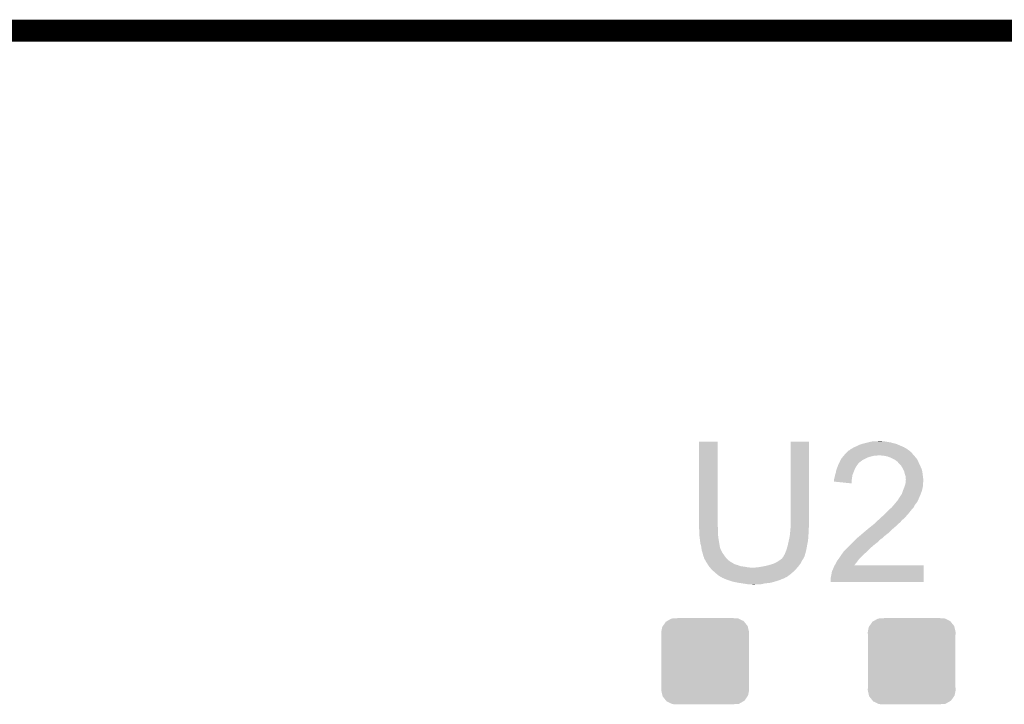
# Model space of a CAD drawing. Extents: x -1.3 to 24.2, y -3.9 to 39.2.
# Tile 22 of 27: x 5.9 to 12.8, y 34.4 to 39.2. Entities that reach past the tile are written whole.
import ezdxf

# ---------------------------------------------------------------- set-up
doc = ezdxf.new("R2010")
doc.units = 0
doc.layers.get('0').update_dxf_attribs({"linetype": 'CONTINUOUS'})
for name, color, linetype in [('PROXIMITY_23_CLICK_V100_GKO', 5, 'CONTINUOUS'), ('PROXIMITY_23_CLICK_V100_GTO', 14, 'CONTINUOUS'), ('PROXIMITY_23_CLICK_V100_GTS', 12, 'CONTINUOUS')]:
    doc.layers.add(name, color=color, linetype=linetype)

# ---------------------------------------------------------------- blocks, each defined once
blk = doc.blocks.new('CUSTOM_64')
for points in [[(-0.294354, 0.244388), (-0.27359, 0.274568), (0.296036, 0.244388), (0.271806, 0.274568)], [(-0.27359, 0.274568), (-0.265142, 0.279374), (0.271806, 0.274568), (0.267946, 0.279374)], [(-0.265142, 0.279374), (-0.234592, 0.29675), (0.267946, 0.279374), (0.231348, 0.29675)], [(-0.234592, 0.29675), (-0.206468, 0.298616), (0.231348, 0.29675), (0.227416, 0.298616)], [(-0.206468, 0.298616), (-0.189826, 0.29972), (0.227416, 0.298616), (0.189826, 0.29972)], [(-0.30607, 0.20066), (-0.29902, 0.237604), (0.30607, 0.20066), (0.297594, 0.237604)], [(-0.29902, 0.237604), (-0.294354, 0.244388), (0.297594, 0.237604), (0.296036, 0.244388)], [(-0.30482, 0.185004), (-0.30607, 0.20066), (0.3048, 0.185004), (0.30607, 0.20066)], [(-0.3048, 0.184746), (-0.30482, 0.185004), (0.3048, 0.184746), (0.3048, 0.185004)], [(-0.3048, -0.185004), (-0.3048, 0.184746), (0.3048, -0.185004), (0.3048, 0.184746)], [(-0.30607, -0.20066), (-0.3048, -0.185004), (0.30607, -0.20066), (0.3048, -0.185004)], [(-0.297594, -0.2376), (-0.30607, -0.20066), (0.29902, -0.2376), (0.30607, -0.20066)], [(-0.296038, -0.244388), (-0.297594, -0.2376), (0.29435, -0.244388), (0.29902, -0.2376)], [(-0.27181, -0.274564), (-0.296038, -0.244388), (0.273592, -0.274564), (0.29435, -0.244388)], [(-0.26795, -0.279374), (-0.27181, -0.274564), (0.265136, -0.279374), (0.273592, -0.274564)], [(-0.231356, -0.29675), (-0.26795, -0.279374), (0.234594, -0.29675), (0.265136, -0.279374)], [(-0.227422, -0.298618), (-0.231356, -0.29675), (0.206436, -0.298618), (0.234594, -0.29675)], [(-0.189826, -0.29972), (-0.227422, -0.298618), (0.189826, -0.29972), (0.206436, -0.298618)]]:
    blk.add_solid(points)

msp = doc.modelspace()

# ---------------------------------------------------------------- linework, layer by layer
at = {"layer": 'PROXIMITY_23_CLICK_V100_GKO', "const_width": 0.1524}
msp.add_lwpolyline([(4.064, 39.116), (18.796, 39.116)], dxfattribs=at)
at = {"layer": 'PROXIMITY_23_CLICK_V100_GTO'}
for points in [[(10.668, 35.671758), (10.66802, 36.255938), (10.79754, 35.671758), (10.79754, 36.255938)], [(10.66802, 36.255938), (10.668022, 36.25596), (10.79754, 36.255938), (10.668022, 36.25596)], [(11.30554, 35.69208), (11.30556, 36.255938), (11.43508, 35.69208), (11.43508, 36.255938)], [(11.30556, 36.255938), (11.305562, 36.25596), (11.43508, 36.255938), (11.305562, 36.25596)], [(11.84148, 36.25088), (11.85164, 36.25342), (12.00404, 36.25088), (11.988802, 36.25342)], [(11.85164, 36.25342), (11.874502, 36.2585), (11.988802, 36.25342), (11.958322, 36.2585)], [(11.8999, 36.2585), (11.922762, 36.26104), (11.948162, 36.2585), (11.938002, 36.26104)], [(11.696702, 36.182302), (11.709404, 36.195), (12.146278, 36.182302), (12.13104, 36.195)], [(11.709404, 36.195), (11.717022, 36.197544), (12.13104, 36.195), (12.12748, 36.197544)], [(11.717022, 36.197544), (11.724644, 36.205162), (12.12748, 36.197544), (12.116816, 36.205162)], [(11.724644, 36.205162), (11.729718, 36.2077), (12.116816, 36.205162), (12.113262, 36.2077)], [(11.729718, 36.2077), (11.734798, 36.21024), (12.113262, 36.2077), (12.108818, 36.21024)], [(11.734798, 36.21024), (11.747498, 36.21786), (12.108818, 36.21024), (12.095482, 36.21786)], [(11.747498, 36.21786), (11.7602, 36.22294), (12.095482, 36.21786), (12.08363, 36.22294)], [(11.7602, 36.22294), (11.77544, 36.23056), (12.08363, 36.22294), (12.06585, 36.23056)], [(11.77544, 36.23056), (11.79322, 36.238182), (12.06585, 36.23056), (12.048064, 36.238182)], [(11.79322, 36.238182), (11.802106, 36.24072), (12.048064, 36.238182), (12.042142, 36.24072)], [(11.802106, 36.24072), (11.811, 36.24326), (12.042142, 36.24072), (12.032618, 36.24326)], [(11.811, 36.24326), (11.84148, 36.25088), (12.032618, 36.24326), (12.00404, 36.25088)], [(11.643946, 36.108638), (11.65098, 36.123878), (11.78052, 36.108638), (11.800112, 36.123878)], [(11.65098, 36.123878), (11.652432, 36.12642), (11.800112, 36.123878), (11.803382, 36.12642)], [(11.652432, 36.12642), (11.659688, 36.13912), (11.803382, 36.12642), (11.82624, 36.13912)], [(11.659688, 36.13912), (11.66114, 36.141658), (11.82624, 36.13912), (11.83195, 36.141658)], [(11.66114, 36.141658), (11.66749, 36.14928), (11.83195, 36.141658), (11.849098, 36.14928)], [(11.66749, 36.14928), (11.675956, 36.15944), (11.849098, 36.14928), (11.889738, 36.15944)], [(11.675956, 36.15944), (11.678072, 36.161978), (11.907516, 36.15944), (11.912596, 36.161978)], [(11.678072, 36.16198), (11.686538, 36.172138), (12.16406, 36.16198), (12.153904, 36.172138)], [(11.678072, 36.161978), (11.678072, 36.16198), (11.912596, 36.161978), (11.920222, 36.16198)], [(11.686538, 36.172138), (11.694144, 36.179744), (12.153904, 36.172138), (12.151364, 36.179744)], [(11.694144, 36.179744), (11.69416, 36.17976), (12.151364, 36.179744), (12.148826, 36.17976)], [(11.69416, 36.17976), (11.696702, 36.182302), (12.148826, 36.17976), (12.146278, 36.182302)], [(11.950702, 36.15944), (11.920222, 36.16198), (12.1666, 36.15944), (12.16406, 36.16198)], [(11.950714, 36.159438), (11.950702, 36.15944), (12.1666, 36.159438), (12.1666, 36.15944)], [(11.978638, 36.15436), (11.950714, 36.159438), (12.170412, 36.15436), (12.1666, 36.159438)], [(11.992186, 36.14928), (11.978638, 36.15436), (12.174222, 36.14928), (12.170412, 36.15436)], [(11.99896, 36.14674), (11.992186, 36.14928), (12.176762, 36.14674), (12.174222, 36.14928)], [(12.009124, 36.141658), (11.99896, 36.14674), (12.181842, 36.141658), (12.176762, 36.14674)], [(12.034518, 36.12896), (12.009124, 36.141658), (12.18946, 36.12896), (12.181842, 36.141658)], [(12.034522, 36.128958), (12.034518, 36.12896), (12.18946, 36.128958), (12.18946, 36.12896)], [(12.04468, 36.12134), (12.034522, 36.128958), (12.192924, 36.12134), (12.18946, 36.128958)], [(12.052296, 36.11626), (12.04468, 36.12134), (12.195234, 36.11626), (12.192924, 36.12134)], [(12.054838, 36.111184), (12.052296, 36.11626), (12.19754, 36.111184), (12.195234, 36.11626)], [(11.6205, 36.04006), (11.622618, 36.05276), (11.74242, 36.04006), (11.7475, 36.05276)], [(11.622618, 36.05276), (11.623042, 36.0553), (11.7475, 36.05276), (11.748588, 36.0553)], [(11.623042, 36.0553), (11.628484, 36.07054), (11.748588, 36.0553), (11.75512, 36.07054)], [(11.628484, 36.07054), (11.634832, 36.088318), (11.75512, 36.07054), (11.765278, 36.088318)], [(11.634832, 36.088318), (11.63574, 36.090858), (11.765278, 36.088318), (11.767182, 36.090858)], [(11.63574, 36.090858), (11.639256, 36.09848), (11.767182, 36.090858), (11.7729, 36.09848)], [(11.639256, 36.09848), (11.642774, 36.1061), (11.7729, 36.09848), (11.77798, 36.1061)], [(11.642774, 36.1061), (11.643946, 36.108638), (11.77798, 36.1061), (11.78052, 36.108638)], [(12.065002, 36.10102), (12.054838, 36.111184), (12.20216, 36.10102), (12.19754, 36.111184)], [(12.072618, 36.093402), (12.065002, 36.10102), (12.205678, 36.093402), (12.20216, 36.10102)], [(12.08532, 36.073078), (12.072618, 36.093402), (12.21506, 36.073078), (12.205678, 36.093402)], [(12.08786, 36.068), (12.08532, 36.073078), (12.217402, 36.068), (12.21506, 36.073078)], [(12.09548, 36.052762), (12.08786, 36.068), (12.221754, 36.052762), (12.217402, 36.068)], [(12.096118, 36.050218), (12.09548, 36.052762), (12.22248, 36.050218), (12.221754, 36.052762)], [(12.100562, 36.03244), (12.096118, 36.050218), (12.224704, 36.03244), (12.22248, 36.050218)], [(11.6078, 35.991802), (11.60907, 35.996882), (11.731832, 35.991802), (11.73226, 35.996882)], [(11.6078, 35.97912), (11.6078, 35.991802), (11.730766, 35.97912), (11.731832, 35.991802)], [(11.729698, 35.966402), (11.6078, 35.97912), (11.729698, 35.966402), (11.730766, 35.97912)], [(11.60907, 35.996882), (11.61288, 36.01212), (11.73226, 35.996882), (11.7348, 36.01212)], [(11.61288, 36.01212), (11.615422, 36.02482), (11.7348, 36.01212), (11.736916, 36.02482)], [(11.615422, 36.02482), (11.616266, 36.027358), (11.736916, 36.02482), (11.73734, 36.027358)], [(11.616266, 36.027358), (11.6205, 36.04006), (11.73734, 36.027358), (11.74242, 36.04006)], [(12.105638, 36.017202), (12.100562, 36.03244), (12.226608, 36.017202), (12.224704, 36.03244)], [(12.10564, 36.004502), (12.105638, 36.017202), (12.228196, 36.004502), (12.226608, 36.017202)], [(12.10818, 35.994342), (12.10564, 36.004502), (12.229466, 35.994342), (12.228196, 36.004502)], [(12.105892, 35.968938), (12.106908, 35.979098), (12.22756, 35.968938), (12.2301, 35.979098)], [(12.106908, 35.979098), (12.107924, 35.989258), (12.2301, 35.979098), (12.2301, 35.989258)], [(12.107924, 35.989258), (12.10818, 35.991798), (12.2301, 35.989258), (12.229784, 35.991798)], [(12.10818, 35.991798), (12.10818, 35.994342), (12.229784, 35.991798), (12.229466, 35.994342)], [(12.08024, 35.892742), (12.087858, 35.915598), (12.211364, 35.892742), (12.219938, 35.915598)], [(12.087858, 35.915598), (12.08786, 35.9156), (12.219938, 35.915598), (12.219938, 35.9156)], [(12.08786, 35.9156), (12.095988, 35.93592), (12.219938, 35.9156), (12.22502, 35.93592)], [(12.095988, 35.93592), (12.09802, 35.940998), (12.22502, 35.93592), (12.225744, 35.940998)], [(12.09802, 35.940998), (12.10183, 35.9537), (12.225744, 35.940998), (12.22756, 35.9537)], [(12.10183, 35.9537), (12.10564, 35.966402), (12.22756, 35.9537), (12.22756, 35.966402)], [(12.10564, 35.966402), (12.105892, 35.968938), (12.22756, 35.966402), (12.22756, 35.968938)], [(12.04129, 35.836862), (12.04976, 35.847026), (12.18692, 35.836862), (12.192002, 35.847026)], [(12.04976, 35.847026), (12.049782, 35.84956), (12.192002, 35.847026), (12.193268, 35.84956)], [(12.049782, 35.84956), (12.052306, 35.849574), (12.193268, 35.84956), (12.193276, 35.849574)], [(12.052306, 35.849574), (12.053568, 35.8521), (12.193276, 35.849574), (12.19454, 35.8521)], [(12.053568, 35.8521), (12.057382, 35.859722), (12.19454, 35.8521), (12.197588, 35.859722)], [(12.057382, 35.859722), (12.060766, 35.8648), (12.197588, 35.859722), (12.19962, 35.8648)], [(12.060766, 35.8648), (12.065844, 35.872416), (12.19962, 35.8648), (12.20216, 35.872416)], [(12.065844, 35.872416), (12.06754, 35.87496), (12.20216, 35.872416), (12.204696, 35.87496)], [(12.06754, 35.87496), (12.08024, 35.892742), (12.204696, 35.87496), (12.211364, 35.892742)], [(11.96086, 35.75304), (11.98626, 35.77844), (12.12342, 35.75304), (12.14374, 35.77844)], [(11.98626, 35.77844), (11.99134, 35.78352), (12.14374, 35.77844), (12.148184, 35.78352)], [(11.99134, 35.78352), (12.009122, 35.79876), (12.148184, 35.78352), (12.16152, 35.79876)], [(12.009122, 35.79876), (12.02436, 35.81654), (12.16152, 35.79876), (12.171396, 35.81654)], [(12.02436, 35.81654), (12.02859, 35.821618), (12.171396, 35.81654), (12.174218, 35.821618)], [(12.02859, 35.821618), (12.04129, 35.836862), (12.174218, 35.821618), (12.18692, 35.836862)], [(11.90244, 35.6997), (11.91429, 35.709858), (12.07211, 35.6997), (12.080238, 35.709858)], [(11.91429, 35.709858), (11.92022, 35.71494), (12.080238, 35.709858), (12.08659, 35.71494)], [(11.92022, 35.71494), (11.925688, 35.720018), (12.08659, 35.71494), (12.092938, 35.720018)], [(11.925688, 35.720018), (11.9421, 35.735258), (12.092938, 35.720018), (12.108178, 35.735258)], [(11.9421, 35.735258), (11.950308, 35.74288), (12.108178, 35.735258), (12.11326, 35.74288)], [(11.950308, 35.74288), (11.95578, 35.74796), (12.11326, 35.74288), (12.11834, 35.74796)], [(11.95578, 35.74796), (11.96086, 35.75304), (12.11834, 35.74796), (12.12342, 35.75304)], [(10.668, 35.664138), (10.668, 35.671758), (10.799446, 35.664138), (10.79754, 35.671758)], [(10.668232, 35.661598), (10.668, 35.664138), (10.80008, 35.661598), (10.799446, 35.664138)], [(10.67054, 35.6362), (10.668232, 35.661598), (10.80008, 35.6362), (10.80008, 35.661598)], [(11.303, 35.62858), (11.305328, 35.656518), (11.43254, 35.62858), (11.43254, 35.656518)], [(11.305328, 35.656518), (11.30554, 35.659058), (11.43254, 35.656518), (11.433048, 35.659058)], [(11.30554, 35.669218), (11.30554, 35.69208), (11.43508, 35.669218), (11.43508, 35.69208)], [(11.30554, 35.659058), (11.30554, 35.669218), (11.433048, 35.659058), (11.43508, 35.669218)], [(11.810154, 35.62096), (11.833866, 35.64128), (11.986258, 35.62096), (12.006578, 35.64128)], [(11.833866, 35.64128), (11.834712, 35.641282), (12.006578, 35.64128), (12.00658, 35.641282)], [(11.834712, 35.641282), (11.836406, 35.641286), (12.00658, 35.641282), (12.006584, 35.641286)], [(11.836406, 35.641286), (11.849102, 35.65398), (12.006584, 35.641286), (12.021394, 35.65398)], [(11.849102, 35.65398), (11.85926, 35.6616), (12.021394, 35.65398), (12.030284, 35.6616)], [(11.85926, 35.6616), (11.87196, 35.67176), (12.030284, 35.6616), (12.04214, 35.67176)], [(11.87196, 35.67176), (11.887198, 35.684458), (12.04214, 35.67176), (12.054838, 35.684458)], [(11.887198, 35.684458), (11.887202, 35.684462), (12.054838, 35.684458), (12.054842, 35.684462)], [(11.887202, 35.684462), (11.899898, 35.697158), (12.054842, 35.684462), (12.070078, 35.697158)], [(11.899898, 35.697158), (11.90244, 35.6997), (12.070078, 35.697158), (12.07211, 35.6997)], [(10.67054, 35.62096), (10.67054, 35.6362), (10.80008, 35.62096), (10.80008, 35.6362)], [(10.67054, 35.610802), (10.67054, 35.62096), (10.800928, 35.610802), (10.80008, 35.62096)], [(10.672798, 35.59048), (10.67054, 35.610802), (10.80262, 35.59048), (10.800928, 35.610802)], [(10.67308, 35.58794), (10.672798, 35.59048), (10.803044, 35.58794), (10.80262, 35.59048)], [(10.67816, 35.547302), (10.67308, 35.58794), (10.809818, 35.547302), (10.803044, 35.58794)], [(11.28522, 35.532058), (11.293686, 35.570158), (11.420314, 35.532058), (11.42746, 35.570158)], [(11.293686, 35.570158), (11.29538, 35.57778), (11.42746, 35.570158), (11.427968, 35.57778)], [(11.29538, 35.57778), (11.30046, 35.603178), (11.427968, 35.57778), (11.42966, 35.603178)], [(11.30046, 35.603178), (11.300968, 35.608262), (11.42966, 35.603178), (11.43, 35.608262)], [(11.300968, 35.608262), (11.30249, 35.623498), (11.43, 35.608262), (11.43254, 35.623498)], [(11.30249, 35.623498), (11.303, 35.62858), (11.43254, 35.623498), (11.43254, 35.62858)], [(11.742418, 35.559998), (11.752578, 35.570158), (11.915138, 35.559998), (11.922758, 35.570158)], [(11.752578, 35.570158), (11.75766, 35.57524), (11.922758, 35.570158), (11.93038, 35.57524)], [(11.75766, 35.57524), (11.762738, 35.580318), (11.93038, 35.57524), (11.93546, 35.580318)], [(11.762738, 35.580318), (11.765278, 35.582858), (11.93546, 35.580318), (11.940536, 35.582858)], [(11.765278, 35.582858), (11.76528, 35.58286), (11.940536, 35.582858), (11.940538, 35.58286)], [(11.76528, 35.58286), (11.789294, 35.60318), (11.940538, 35.58286), (11.9634, 35.60318)], [(11.789294, 35.60318), (11.7983, 35.6108), (11.9634, 35.60318), (11.973196, 35.6108)], [(11.7983, 35.6108), (11.810154, 35.62096), (11.973196, 35.6108), (11.986258, 35.62096)], [(10.68324, 35.529522), (10.67816, 35.547302), (10.81278, 35.529522), (10.809818, 35.547302)], [(10.683242, 35.52952), (10.68324, 35.529522), (10.81278, 35.52952), (10.81278, 35.529522)], [(10.685056, 35.516818), (10.683242, 35.52952), (10.815322, 35.516818), (10.81278, 35.52952)], [(10.68578, 35.51174), (10.685056, 35.516818), (10.817356, 35.51174), (10.815322, 35.516818)], [(10.687052, 35.50412), (10.68578, 35.51174), (10.820404, 35.50412), (10.817356, 35.51174)], [(10.687476, 35.501576), (10.687052, 35.50412), (10.82294, 35.501576), (10.820404, 35.50412)], [(10.68832, 35.496502), (10.687476, 35.501576), (10.824634, 35.496502), (10.82294, 35.501576)], [(11.27506, 35.499038), (11.28014, 35.51428), (11.413742, 35.499038), (11.416792, 35.51428)], [(11.28014, 35.51428), (11.284494, 35.52952), (11.416792, 35.51428), (11.41984, 35.52952)], [(11.284494, 35.52952), (11.28522, 35.532058), (11.41984, 35.52952), (11.420314, 35.532058)], [(11.676382, 35.493962), (11.6967, 35.51428), (11.838942, 35.493962), (11.85926, 35.51428)], [(11.6967, 35.51428), (11.71702, 35.5346), (11.85926, 35.51428), (11.88212, 35.5346)], [(11.71702, 35.5346), (11.7348, 35.55238), (11.88212, 35.5346), (11.90498, 35.55238)], [(11.7348, 35.55238), (11.742418, 35.559998), (11.90498, 35.55238), (11.915138, 35.559998)], [(10.689338, 35.49396), (10.68832, 35.496502), (10.82548, 35.49396), (10.824634, 35.496502)], [(10.693398, 35.483802), (10.689338, 35.49396), (10.83056, 35.483802), (10.82548, 35.49396)], [(10.6934, 35.4838), (10.693398, 35.483802), (10.83056, 35.4838), (10.83056, 35.483802)], [(10.69594, 35.471102), (10.6934, 35.4838), (10.84072, 35.471102), (10.83056, 35.4838)], [(10.695942, 35.4711), (10.69594, 35.471102), (10.84072, 35.4711), (10.84072, 35.471102)], [(10.70102, 35.455862), (10.695942, 35.4711), (10.85088, 35.455862), (10.84072, 35.4711)], [(10.701022, 35.45586), (10.70102, 35.455862), (10.85088, 35.45586), (10.85088, 35.455862)], [(10.703558, 35.450784), (10.701022, 35.45586), (10.85511, 35.450784), (10.85088, 35.45586)], [(10.70356, 35.445704), (10.703558, 35.450784), (10.859344, 35.445704), (10.85511, 35.450784)], [(10.706528, 35.440618), (10.70356, 35.445704), (10.86358, 35.440618), (10.859344, 35.445704)], [(10.715416, 35.42538), (10.706528, 35.440618), (10.881362, 35.42538), (10.86358, 35.440618)], [(11.224256, 35.427918), (11.23188, 35.433), (11.38428, 35.427918), (11.387666, 35.433)], [(11.23188, 35.433), (11.244576, 35.443158), (11.387666, 35.433), (11.394438, 35.443158)], [(11.244576, 35.443158), (11.24458, 35.44316), (11.394438, 35.443158), (11.394438, 35.44316)], [(11.24458, 35.44316), (11.247122, 35.445704), (11.394438, 35.44316), (11.39571, 35.445704)], [(11.247122, 35.445704), (11.249662, 35.45078), (11.39571, 35.445704), (11.398248, 35.45078)], [(11.249662, 35.45078), (11.252196, 35.453316), (11.398248, 35.45078), (11.399518, 35.453316)], [(11.252196, 35.453316), (11.254736, 35.455858), (11.399518, 35.453316), (11.402056, 35.455858)], [(11.254736, 35.455858), (11.254742, 35.455864), (11.402056, 35.455858), (11.402056, 35.455864)], [(11.254742, 35.455864), (11.259822, 35.466022), (11.402056, 35.455864), (11.40496, 35.466022)], [(11.259822, 35.466022), (11.2649, 35.47364), (11.40496, 35.466022), (11.407138, 35.47364)], [(11.2649, 35.47364), (11.272012, 35.49142), (11.407138, 35.47364), (11.41222, 35.49142)], [(11.272012, 35.49142), (11.27506, 35.499038), (11.41222, 35.49142), (11.413742, 35.499038)], [(11.628122, 35.42538), (11.639548, 35.440618), (11.77163, 35.42538), (11.78306, 35.440618)], [(11.639548, 35.440618), (11.64336, 35.4457), (11.78306, 35.440618), (11.78814, 35.4457)], [(11.64336, 35.4457), (11.6586, 35.46856), (11.78814, 35.4457), (11.810998, 35.46856)], [(11.6586, 35.46856), (11.662156, 35.473642), (11.810998, 35.46856), (11.81608, 35.473642)], [(11.662156, 35.473642), (11.674602, 35.49142), (11.81608, 35.473642), (11.8364, 35.49142)], [(11.674602, 35.49142), (11.676382, 35.493962), (11.8364, 35.49142), (11.838942, 35.493962)], [(10.72134, 35.41522), (10.715416, 35.42538), (10.89762, 35.41522), (10.881362, 35.42538)], [(10.722958, 35.41268), (10.72134, 35.41522), (10.901684, 35.41268), (10.89762, 35.41522)], [(10.722962, 35.412674), (10.722958, 35.41268), (10.904226, 35.412674), (10.901684, 35.41268)], [(10.72619, 35.4076), (10.722962, 35.412674), (10.909304, 35.4076), (10.904226, 35.412674)], [(10.729424, 35.402518), (10.72619, 35.4076), (10.922, 35.402518), (10.909304, 35.4076)], [(10.732656, 35.39744), (10.729424, 35.402518), (10.93978, 35.39744), (10.922, 35.402518)], [(10.737506, 35.38982), (10.732656, 35.39744), (10.960102, 35.38982), (10.93978, 35.39744)], [(10.73912, 35.387282), (10.737506, 35.38982), (10.985482, 35.387282), (10.960102, 35.38982)], [(10.739122, 35.38728), (10.73912, 35.387282), (10.9855, 35.38728), (10.985482, 35.387282)], [(10.743638, 35.3822), (10.739122, 35.38728), (11.0109, 35.3822), (10.9855, 35.38728)], [(10.745896, 35.37966), (10.743638, 35.3822), (11.041378, 35.37966), (11.0109, 35.3822)], [(10.75944, 35.36442), (10.745896, 35.37966), (11.338276, 35.36442), (11.351824, 35.37966)], [(10.762344, 35.36188), (10.75944, 35.36442), (11.33602, 35.36188), (11.338276, 35.36442)], [(11.041378, 35.37966), (11.056622, 35.379662), (11.351824, 35.37966), (11.351826, 35.379662)], [(11.056622, 35.379662), (11.064244, 35.3822), (11.351826, 35.379662), (11.354082, 35.3822)], [(11.076942, 35.3822), (11.08964, 35.38474), (11.354082, 35.3822), (11.35634, 35.38474)], [(11.08964, 35.38474), (11.12012, 35.38982), (11.35634, 35.38474), (11.36029, 35.38982)], [(11.12012, 35.38982), (11.153138, 35.39744), (11.36029, 35.38982), (11.366216, 35.39744)], [(11.153138, 35.39744), (11.18616, 35.4076), (11.366216, 35.39744), (11.374118, 35.4076)], [(11.18616, 35.4076), (11.216642, 35.422842), (11.374118, 35.4076), (11.38174, 35.422842)], [(11.216642, 35.422842), (11.224256, 35.427918), (11.38174, 35.422842), (11.38428, 35.427918)], [(11.592562, 35.349182), (11.597644, 35.364422), (12.23263, 35.349182), (12.232632, 35.364422)], [(11.597644, 35.364422), (11.60018, 35.366964), (12.232632, 35.364422), (12.232634, 35.366964)], [(11.60018, 35.366964), (11.60272, 35.37458), (12.232634, 35.366964), (12.232634, 35.37458)], [(11.60272, 35.37458), (11.6078, 35.387282), (12.232634, 35.37458), (12.232638, 35.387282)], [(11.6078, 35.387282), (11.613592, 35.397418), (12.232638, 35.387282), (12.23264, 35.397418)], [(11.613592, 35.397418), (11.613604, 35.39744), (12.23264, 35.397418), (11.750084, 35.39744)], [(11.613604, 35.39744), (11.61796, 35.40506), (11.750084, 35.39744), (11.755996, 35.40506)], [(11.61796, 35.40506), (11.62558, 35.4203), (11.755996, 35.40506), (11.76782, 35.4203)], [(11.62558, 35.4203), (11.628122, 35.42538), (11.76782, 35.4203), (11.77163, 35.42538)], [(10.788466, 35.339022), (10.762344, 35.36188), (11.310622, 35.339022), (11.33602, 35.36188)], [(10.800078, 35.32886), (10.788466, 35.339022), (11.29707, 35.32886), (11.310622, 35.339022)], [(10.815318, 35.318702), (10.800078, 35.32886), (11.283524, 35.318702), (11.29707, 35.32886)], [(10.820402, 35.31616), (10.815318, 35.318702), (11.280136, 35.31616), (11.283524, 35.318702)], [(10.820414, 35.316154), (10.820402, 35.31616), (11.277594, 35.316154), (11.280136, 35.31616)], [(10.825476, 35.313622), (10.820414, 35.316154), (11.275056, 35.313622), (11.277594, 35.316154)], [(10.82548, 35.31362), (10.825476, 35.313622), (11.275054, 35.31362), (11.275056, 35.313622)], [(10.825484, 35.313616), (10.82548, 35.31362), (11.272514, 35.313616), (11.275054, 35.31362)], [(10.82802, 35.311082), (10.825484, 35.313616), (11.268712, 35.311082), (11.272514, 35.313616)], [(10.833952, 35.30854), (10.82802, 35.311082), (11.264898, 35.30854), (11.268712, 35.311082)], [(10.845808, 35.303458), (10.833952, 35.30854), (11.254738, 35.303458), (11.264898, 35.30854)], [(10.85173, 35.30092), (10.845808, 35.303458), (11.244578, 35.30092), (11.254738, 35.303458)], [(10.863582, 35.29584), (10.85173, 35.30092), (11.234418, 35.29584), (11.244578, 35.30092)], [(10.894066, 35.28568), (10.863582, 35.29584), (11.20394, 35.28568), (11.234418, 35.29584)], [(11.58494, 35.308542), (11.59002, 35.33394), (12.232622, 35.308542), (12.232628, 35.33394)], [(11.58494, 35.280622), (11.58494, 35.308542), (12.232618, 35.280622), (12.232622, 35.308542)], [(11.59002, 35.33394), (11.592562, 35.349182), (12.232628, 35.33394), (12.23263, 35.349182)], [(10.90168, 35.283142), (10.894066, 35.28568), (11.195056, 35.283142), (11.20394, 35.28568)], [(10.93978, 35.27552), (10.90168, 35.283142), (11.168378, 35.27552), (11.195056, 35.283142)], [(10.95629, 35.27298), (10.93978, 35.27552), (11.14806, 35.27298), (11.168378, 35.27552)], [(10.9728, 35.27044), (10.95629, 35.27298), (11.1252, 35.27044), (11.14806, 35.27298)], [(10.99058, 35.2679), (10.9728, 35.27044), (11.11377, 35.2679), (11.1252, 35.27044)], [(11.005818, 35.26536), (10.99058, 35.2679), (11.10234, 35.26536), (11.11377, 35.2679)], [(11.041378, 35.26282), (11.031218, 35.26536), (11.054082, 35.26282), (11.10234, 35.26536)], [(12.232618, 35.2806), (11.58494, 35.280622), (12.232618, 35.2806), (12.232618, 35.280622)]]:
    msp.add_solid(points, dxfattribs=at)

# ---------------------------------------------------------------- block references
at = {"layer": 'PROXIMITY_23_CLICK_V100_GTS'}
for p in [(10.71118, 34.72942), (12.14882, 34.72942)]:
    msp.add_blockref('CUSTOM_64', p, dxfattribs=at)

doc.saveas('drawing.dxf')
